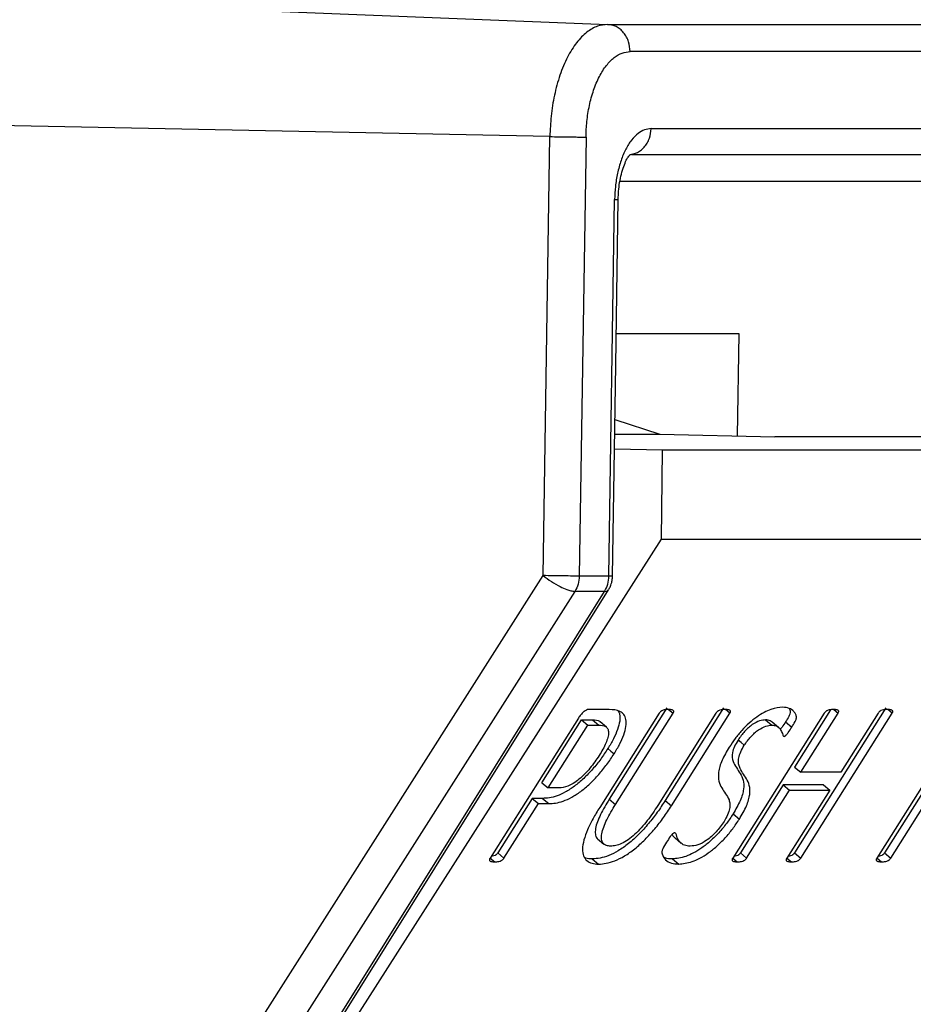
# Model space of a CAD drawing. Header units: millimetres. Extents: x 226 to 954, y 75 to 822.
# Tile 57 of 127: x 367 to 377, y 433 to 444. Entities that reach past the tile are written whole.
import ezdxf

# ---------------------------------------------------------------- set-up
doc = ezdxf.new("R2010")
doc.units = ezdxf.units.MM

msp = doc.modelspace()

# ---------------------------------------------------------------- linework, layer by layer
at = {"color": 179, "linetype": 'Continuous', "lineweight": 25}
for p, q in [((357.068, 444.321), (373.952, 443.64)), ((373.952, 443.64), (387.552, 443.64)), ((387.803, 443.335), (374.203, 443.335)), ((373.303, 442.381), (356.244, 442.721)), ((374.44, 442.47), (387.54, 442.47)), ((373.229, 437.452), (373.303, 442.381)), ((373.709, 442.376), (373.634, 437.446)), ((387.28, 442.176), (374.22, 442.176)), ((373.966, 437.446), (374.03, 441.676)), ((374.042, 439.816), (374.071, 441.676)), ((375.427, 440.168), (374.048, 440.168)), ((375.41, 439.02), (375.427, 440.168)), ((374.007, 437.447), (374.042, 439.816)), ((374.033, 439.206), (374.538, 439.038)), ((374.031, 439.038), (374.538, 439.038)), ((374.538, 439.038), (375.828, 439.011)), ((380.453, 439.011), (375.828, 439.011)), ((374.568, 438.861), (374.028, 438.872)), ((374.556, 437.861), (374.568, 438.861)), ((387.296, 438.861), (374.568, 438.861)), ((370.935, 432.187), (374.556, 437.861)), ((374.556, 437.861), (387.275, 437.861)), ((363.468, 422.112), (373.229, 437.452)), ((373.966, 437.446), (373.634, 437.446)), ((373.584, 437.275), (363.824, 421.936)), ((364.346, 421.936), (373.917, 437.275)), ((364.431, 422.018), (373.961, 437.292)), ((373.917, 437.275), (373.584, 437.275)), ((373.968, 435.949), (373.741, 435.949)), ((374.53, 435.907), (373.863, 434.85)), ((374.616, 435.966), (373.97, 434.942)), ((374.04, 434.883), (374.686, 435.907)), ((375.168, 435.907), (374.515, 434.871)), ((375.254, 435.966), (374.598, 434.926)), ((374.636, 435.949), (374.686, 435.907)), ((374.668, 434.867), (375.324, 435.907)), ((375.324, 435.907), (375.274, 435.949)), ((376.382, 435.907), (375.356, 434.28)), ((377.075, 435.966), (376.049, 434.339)), ((376.455, 435.946), (376.05, 435.303)), ((376.119, 434.28), (377.145, 435.907)), ((376.12, 435.244), (376.538, 435.908)), ((376.49, 435.949), (376.538, 435.908)), ((376.99, 435.908), (376.571, 435.244)), ((377.145, 435.907), (377.095, 435.949)), ((373.623, 435.852), (372.632, 434.28)), ((373.215, 435.127), (373.659, 435.832)), ((373.285, 435.068), (373.729, 435.773)), ((373.659, 435.832), (373.782, 435.832)), ((373.659, 435.832), (373.729, 435.773)), ((373.729, 435.773), (373.852, 435.773)), ((373.782, 435.832), (373.852, 435.773)), ((373.938, 435.752), (373.868, 435.81)), ((375.725, 435.832), (375.795, 435.773)), ((375.87, 435.748), (375.8, 435.807)), ((375.948, 435.809), (376.018, 435.75)), ((377.986, 435.807), (377.06, 434.339)), ((377.9, 435.748), (376.974, 434.28)), ((377.13, 434.28), (378.056, 435.748)), ((375.451, 435.577), (375.416, 435.606)), ((375.486, 435.547), (375.451, 435.577)), ((373.954, 435.509), (373.989, 435.479)), ((373.989, 435.479), (374.024, 435.45)), ((376.05, 435.303), (376.12, 435.244)), ((376.571, 435.244), (376.12, 435.244)), ((373.215, 435.127), (373.285, 435.068)), ((375.923, 435.102), (375.442, 434.339)), ((376.374, 435.102), (375.923, 435.102)), ((375.923, 435.102), (375.993, 435.043)), ((376.374, 435.102), (376.444, 435.043)), ((373.405, 435.068), (373.285, 435.068)), ((375.512, 434.28), (375.993, 435.043)), ((376.444, 435.043), (375.963, 434.28)), ((375.993, 435.043), (376.444, 435.043)), ((373.104, 434.951), (372.718, 434.339)), ((372.788, 434.28), (373.174, 434.892)), ((373.221, 434.951), (373.104, 434.951)), ((373.104, 434.951), (373.174, 434.892)), ((373.174, 434.892), (373.291, 434.892)), ((373.221, 434.951), (373.291, 434.892)), ((373.97, 434.942), (374.04, 434.883)), ((374.598, 434.926), (374.668, 434.867)), ((375.36, 434.777), (375.43, 434.718)), ((373.839, 434.497), (373.909, 434.438)), ((374.708, 434.505), (374.778, 434.446)), ((372.718, 434.339), (372.788, 434.28)), ((375.442, 434.339), (375.512, 434.28)), ((376.049, 434.339), (376.119, 434.28)), ((377.06, 434.339), (377.13, 434.28)), ((372.633, 434.28), (372.684, 434.238)), ((373.78, 434.272), (373.85, 434.213)), ((374.68, 434.272), (374.75, 434.213)), ((375.357, 434.28), (375.407, 434.238)), ((375.964, 434.281), (376.015, 434.238)), ((376.976, 434.28), (377.026, 434.238))]:
    msp.add_line(p, q, dxfattribs=at)
at = {"color": 8, "linetype": 'Continuous', "lineweight": 25}
msp.add_line((374.09, 441.881), (378.003, 441.881), dxfattribs=at)
at = {"color": 179, "linetype": 'Continuous', "lineweight": 25}
for points, knots in [([(373.952, 443.64), (373.914, 443.636), (373.834, 443.628), (373.716, 443.558), (373.601, 443.441), (373.498, 443.278), (373.413, 443.076), (373.352, 442.85), (373.313, 442.616), (373.307, 442.458), (373.303, 442.381)], [0, 0, 0, 0, 0.116516, 0.240012, 0.368642, 0.5, 0.631358, 0.759988, 0.883482, 1, 1, 1, 1]), ([(374.203, 443.335), (374.2, 443.372), (374.196, 443.43), (374.165, 443.5), (374.133, 443.548), (374.093, 443.588), (374.034, 443.627), (373.984, 443.635), (373.952, 443.64)], [0, 0, 0, 0, 0.239694, 0.368514, 0.499999, 0.631477, 0.760299, 1, 1, 1, 1]), ([(373.709, 442.376), (373.711, 442.434), (373.716, 442.555), (373.745, 442.733), (373.792, 442.905), (373.857, 443.059), (373.936, 443.184), (374.023, 443.272), (374.113, 443.325), (374.174, 443.332), (374.203, 443.335)], [0, 0, 0, 0, 0.116516, 0.240013, 0.368641, 0.5, 0.631357, 0.759987, 0.883485, 1, 1, 1, 1]), ([(374.44, 442.47), (374.415, 442.468), (374.365, 442.462), (374.291, 442.418), (374.218, 442.345), (374.153, 442.242), (374.1, 442.115), (374.061, 441.972), (374.037, 441.824), (374.032, 441.724), (374.03, 441.676)], [0, 0, 0, 0, 0.116517, 0.240011, 0.36864, 0.499998, 0.631358, 0.759991, 0.883486, 1, 1, 1, 1]), ([(373.303, 442.381), (373.338, 442.38), (373.391, 442.379), (373.469, 442.378), (373.53, 442.377), (373.586, 442.376), (373.653, 442.376), (373.686, 442.376), (373.709, 442.376)], [0, 0, 0, 0, 0.239691, 0.368507, 0.499997, 0.631478, 0.760301, 1, 1, 1, 1]), ([(374.071, 441.676), (374.072, 441.707), (374.074, 441.772), (374.086, 441.868), (374.106, 441.964), (374.132, 442.05), (374.162, 442.119), (374.19, 442.164), (374.214, 442.186), (374.223, 442.182), (374.227, 442.181)], [0, 0, 0, 0, 0.097929, 0.207793, 0.328473, 0.457876, 0.593033, 0.730524, 0.867039, 1, 1, 1, 1]), ([(373.229, 437.452), (373.258, 437.429), (373.318, 437.383), (373.414, 437.329), (373.487, 437.297), (373.544, 437.279), (373.57, 437.277), (373.584, 437.275)], [0, 0, 0, 0, 0.249574, 0.499154, 0.692925, 0.832397, 1, 1, 1, 1]), ([(373.634, 437.446), (373.611, 437.446), (373.564, 437.447), (373.456, 437.448), (373.337, 437.45), (373.265, 437.451), (373.229, 437.452)], [0, 0, 0, 0, 0.2499984, 0.5000041, 0.749998, 1, 1, 1, 1]), ([(373.634, 437.446), (373.631, 437.416), (373.626, 437.354), (373.598, 437.301), (373.584, 437.275)], [0, 0, 0, 0, 0.499998, 1, 1, 1, 1]), ([(373.917, 437.275), (373.931, 437.301), (373.959, 437.354), (373.964, 437.416), (373.966, 437.446)], [0, 0, 0, 0, 0.500002, 1, 1, 1, 1]), ([(373.96, 437.294), (373.963, 437.297), (373.975, 437.312), (373.986, 437.341), (373.997, 437.373), (374.002, 437.396), (374.004, 437.412), (374.005, 437.424), (374.006, 437.432), (374.006, 437.439), (374.007, 437.443), (374.007, 437.448), (374.007, 437.45), (374.007, 437.452)], [0, 0, 0, 0, 0.073735, 0.351797, 0.544029, 0.678417, 0.772914, 0.839517, 0.886558, 0.919794, 0.959907, 0.971646, 1, 1, 1, 1]), ([(373.741, 435.949), (373.732, 435.948), (373.715, 435.945), (373.687, 435.927), (373.665, 435.907), (373.644, 435.883), (373.632, 435.864), (373.623, 435.852)], [0, 0, 0, 0, 0.24956, 0.499281, 0.624333, 0.75002, 1, 1, 1, 1]), ([(374.071, 435.93), (374.077, 435.919), (374.092, 435.89), (374.091, 435.821), (374.066, 435.726), (374.02, 435.619), (373.976, 435.545), (373.954, 435.509)], [0, 0, 0, 0, 0.136789, 0.352485, 0.568166, 0.784032, 1, 1, 1, 1]), ([(374.024, 435.45), (374.046, 435.487), (374.09, 435.56), (374.136, 435.667), (374.161, 435.762), (374.16, 435.839), (374.136, 435.895), (374.078, 435.942), (374.012, 435.946), (373.968, 435.949)], [0, 0, 0, 0, 0.125078, 0.2501, 0.37501, 0.499934, 0.62499, 0.750001, 1, 1, 1, 1]), ([(374.635, 435.949), (374.619, 435.948), (374.596, 435.947), (374.567, 435.939), (374.552, 435.931), (374.544, 435.925), (374.536, 435.916), (374.532, 435.91), (374.53, 435.907)], [0, 0, 0, 0, 0.499786, 0.749656, 0.812307, 0.874852, 0.937429, 1, 1, 1, 1]), ([(374.686, 435.907), (374.687, 435.91), (374.691, 435.916), (374.694, 435.924), (374.694, 435.931), (374.69, 435.939), (374.67, 435.947), (374.649, 435.948), (374.635, 435.949)], [0, 0, 0, 0, 0.062582, 0.125102, 0.187777, 0.250241, 0.500113, 1, 1, 1, 1]), ([(375.273, 435.949), (375.257, 435.948), (375.234, 435.947), (375.205, 435.939), (375.19, 435.931), (375.182, 435.925), (375.174, 435.916), (375.17, 435.91), (375.168, 435.907)], [0, 0, 0, 0, 0.4998094, 0.74965, 0.8123019, 0.8748469, 0.9374248, 1, 1, 1, 1]), ([(375.324, 435.907), (375.325, 435.91), (375.329, 435.916), (375.331, 435.924), (375.331, 435.93), (375.327, 435.939), (375.308, 435.947), (375.287, 435.948), (375.273, 435.949)], [0, 0, 0, 0, 0.062658, 0.125066, 0.187898, 0.250351, 0.500169, 1, 1, 1, 1]), ([(375.918, 435.974), (375.876, 435.97), (375.812, 435.963), (375.708, 435.918), (375.626, 435.867), (375.54, 435.798), (375.457, 435.715), (375.38, 435.622), (375.338, 435.558), (375.317, 435.526)], [0, 0, 0, 0, 0.249746, 0.374877, 0.499936, 0.624919, 0.749922, 0.874923, 1, 1, 1, 1]), ([(376.018, 435.75), (376.031, 435.771), (376.051, 435.802), (376.071, 435.844), (376.072, 435.875), (376.06, 435.901), (376.035, 435.936), (375.991, 435.966), (375.942, 435.971), (375.918, 435.974)], [0, 0, 0, 0, 0.125072, 0.187397, 0.249756, 0.37469, 0.499831, 0.749943, 1, 1, 1, 1]), ([(375.989, 435.961), (375.989, 435.96), (375.996, 435.951), (376.002, 435.934), (376.001, 435.903), (375.981, 435.861), (375.961, 435.83), (375.948, 435.809)], [0, 0, 0, 0, 0.018633, 0.34585, 0.509183, 0.672425, 1, 1, 1, 1]), ([(376.486, 435.949), (376.471, 435.948), (376.448, 435.947), (376.419, 435.939), (376.404, 435.931), (376.396, 435.924), (376.388, 435.916), (376.384, 435.91), (376.382, 435.907)], [0, 0, 0, 0, 0.499827, 0.749622, 0.812297, 0.874845, 0.937427, 1, 1, 1, 1]), ([(376.538, 435.908), (376.54, 435.911), (376.544, 435.917), (376.546, 435.925), (376.546, 435.932), (376.541, 435.94), (376.522, 435.947), (376.501, 435.948), (376.486, 435.949)], [0, 0, 0, 0, 0.062584, 0.12507, 0.18777, 0.250111, 0.500154, 1, 1, 1, 1]), ([(377.094, 435.949), (377.079, 435.948), (377.056, 435.947), (377.027, 435.94), (377.012, 435.932), (377.004, 435.925), (376.996, 435.917), (376.992, 435.911), (376.99, 435.908)], [0, 0, 0, 0, 0.4998056, 0.7497284, 0.8122775, 0.8748991, 0.9374368, 1, 1, 1, 1]), ([(377.145, 435.907), (377.146, 435.91), (377.15, 435.916), (377.153, 435.924), (377.153, 435.931), (377.148, 435.939), (377.129, 435.947), (377.108, 435.948), (377.094, 435.949)], [0, 0, 0, 0, 0.06257, 0.125151, 0.187744, 0.250333, 0.500182, 1, 1, 1, 1]), ([(373.782, 435.832), (373.812, 435.832), (373.847, 435.833), (373.864, 435.811), (373.867, 435.808)], [0, 0, 0, 0, 0.86598, 1, 1, 1, 1]), ([(373.852, 435.773), (373.881, 435.772), (373.924, 435.77), (373.955, 435.734), (373.965, 435.693), (373.956, 435.636), (373.927, 435.55), (373.885, 435.479), (373.857, 435.432)], [0, 0, 0, 0, 0.250148, 0.37516, 0.500151, 0.625236, 0.750369, 1, 1, 1, 1]), ([(375.725, 435.832), (375.703, 435.83), (375.66, 435.826), (375.59, 435.791), (375.532, 435.746), (375.474, 435.689), (375.439, 435.639), (375.416, 435.606)], [0, 0, 0, 0, 0.250168, 0.499932, 0.625226, 0.750596, 1, 1, 1, 1]), ([(375.486, 435.547), (375.509, 435.58), (375.544, 435.63), (375.602, 435.687), (375.66, 435.732), (375.73, 435.767), (375.773, 435.771), (375.795, 435.773)], [0, 0, 0, 0, 0.249407, 0.374773, 0.500073, 0.749829, 1, 1, 1, 1]), ([(375.798, 435.805), (375.792, 435.811), (375.774, 435.829), (375.744, 435.831), (375.725, 435.832)], [0, 0, 0, 0, 0.370532, 1, 1, 1, 1]), ([(375.795, 435.773), (375.813, 435.771), (375.85, 435.768), (375.885, 435.736), (375.905, 435.699), (375.916, 435.67), (375.922, 435.653), (375.929, 435.649), (375.932, 435.647)], [0, 0, 0, 0, 0.249882, 0.499914, 0.750078, 0.875231, 0.937779, 1, 1, 1, 1]), ([(375.948, 435.809), (375.936, 435.789), (375.918, 435.76), (375.896, 435.733), (375.889, 435.724)], [0, 0, 0, 0, 0.68813, 1, 1, 1, 1]), ([(375.932, 435.647), (375.934, 435.647), (375.937, 435.648), (375.944, 435.651), (375.95, 435.657), (375.963, 435.669), (375.987, 435.701), (376.006, 435.73), (376.018, 435.75)], [0, 0, 0, 0, 0.062853, 0.124868, 0.18807, 0.250316, 0.500151, 1, 1, 1, 1]), ([(375.416, 435.606), (375.401, 435.581), (375.371, 435.531), (375.344, 435.441), (375.355, 435.361), (375.397, 435.296), (375.44, 435.231), (375.477, 435.16), (375.484, 435.061), (375.448, 434.927), (375.389, 434.827), (375.36, 434.777)], [0, 0, 0, 0, 0.062481, 0.124913, 0.249556, 0.374818, 0.50015, 0.62545, 0.750423, 0.875161, 1, 1, 1, 1]), ([(375.43, 434.718), (375.459, 434.768), (375.518, 434.868), (375.554, 435.002), (375.547, 435.101), (375.51, 435.172), (375.467, 435.237), (375.432, 435.291), (375.419, 435.35), (375.421, 435.404), (375.441, 435.472), (375.471, 435.522), (375.486, 435.547)], [0, 0, 0, 0, 0.124769, 0.249435, 0.374337, 0.499565, 0.624824, 0.750014, 0.812621, 0.875158, 0.937554, 1, 1, 1, 1]), ([(373.954, 435.509), (373.928, 435.469), (373.876, 435.391), (373.784, 435.277), (373.684, 435.172), (373.579, 435.084), (373.477, 435.019), (373.382, 434.976), (373.296, 434.954), (373.246, 434.952), (373.221, 434.951)], [0, 0, 0, 0, 0.12507, 0.250056, 0.374976, 0.499887, 0.624812, 0.74982, 0.874892, 1, 1, 1, 1]), ([(373.291, 434.892), (373.316, 434.893), (373.366, 434.895), (373.452, 434.917), (373.547, 434.96), (373.649, 435.025), (373.754, 435.113), (373.854, 435.218), (373.946, 435.332), (373.998, 435.41), (374.024, 435.45)], [0, 0, 0, 0, 0.125103, 0.25018, 0.375181, 0.500113, 0.625021, 0.749943, 0.874929, 1, 1, 1, 1]), ([(373.857, 435.432), (373.824, 435.384), (373.775, 435.311), (373.694, 435.222), (373.63, 435.163), (373.566, 435.117), (373.485, 435.075), (373.437, 435.071), (373.405, 435.068)], [0, 0, 0, 0, 0.2497393, 0.3749301, 0.5000463, 0.6251295, 0.7502957, 1, 1, 1, 1]), ([(375.317, 435.526), (375.287, 435.476), (375.228, 435.375), (375.191, 435.241), (375.196, 435.139), (375.232, 435.067), (375.276, 435.003), (375.312, 434.949), (375.326, 434.891), (375.323, 434.836), (375.303, 434.768), (375.273, 434.718), (375.258, 434.693)], [0, 0, 0, 0, 0.124779, 0.249492, 0.374412, 0.49959, 0.624827, 0.750019, 0.812639, 0.875151, 0.937539, 1, 1, 1, 1]), ([(374.598, 434.926), (374.569, 434.882), (374.512, 434.795), (374.412, 434.666), (374.303, 434.546), (374.187, 434.44), (374.07, 434.359), (373.962, 434.305), (373.864, 434.277), (373.808, 434.273), (373.78, 434.272)], [0, 0, 0, 0, 0.125082, 0.250111, 0.375093, 0.499994, 0.624887, 0.74986, 0.874909, 1, 1, 1, 1]), ([(373.97, 434.942), (373.935, 434.884), (373.883, 434.797), (373.835, 434.686), (373.813, 434.61), (373.811, 434.548), (373.822, 434.511), (373.838, 434.501), (373.841, 434.499)], [0, 0, 0, 0, 0.319419, 0.479316, 0.63911, 0.798798, 0.958449, 1, 1, 1, 1]), ([(373.986, 434.414), (373.969, 434.416), (373.935, 434.418), (373.899, 434.443), (373.88, 434.488), (373.883, 434.551), (373.905, 434.628), (373.953, 434.738), (374.005, 434.825), (374.04, 434.883)], [0, 0, 0, 0, 0.125107, 0.250098, 0.37501, 0.499951, 0.624974, 0.750082, 1, 1, 1, 1]), ([(373.863, 434.85), (373.837, 434.807), (373.786, 434.723), (373.724, 434.598), (373.682, 434.481), (373.665, 434.379), (373.678, 434.3), (373.716, 434.248), (373.774, 434.218), (373.825, 434.214), (373.85, 434.213)], [0, 0, 0, 0, 0.125082, 0.250124, 0.375118, 0.50002, 0.624914, 0.749866, 0.87491, 1, 1, 1, 1]), ([(373.85, 434.213), (373.878, 434.214), (373.934, 434.218), (374.032, 434.246), (374.14, 434.3), (374.257, 434.381), (374.373, 434.487), (374.482, 434.607), (374.582, 434.736), (374.639, 434.823), (374.668, 434.867)], [0, 0, 0, 0, 0.125091, 0.25014, 0.375113, 0.500003, 0.624907, 0.74989, 0.874918, 1, 1, 1, 1]), ([(374.515, 434.871), (374.477, 434.814), (374.421, 434.729), (374.33, 434.62), (374.256, 434.545), (374.18, 434.483), (374.107, 434.441), (374.041, 434.418), (374.004, 434.415), (373.986, 434.414)], [0, 0, 0, 0, 0.249861, 0.374967, 0.499992, 0.624924, 0.749854, 0.874869, 1, 1, 1, 1]), ([(375.36, 434.777), (375.336, 434.741), (375.288, 434.668), (375.201, 434.564), (375.107, 434.47), (375.01, 434.393), (374.916, 434.336), (374.829, 434.297), (374.749, 434.275), (374.703, 434.273), (374.68, 434.272)], [0, 0, 0, 0, 0.125025, 0.249983, 0.374915, 0.499852, 0.624835, 0.749839, 0.874907, 1, 1, 1, 1]), ([(374.75, 434.213), (374.798, 434.218), (374.87, 434.225), (374.987, 434.277), (375.08, 434.334), (375.177, 434.412), (375.271, 434.505), (375.358, 434.609), (375.406, 434.682), (375.43, 434.718)], [0, 0, 0, 0, 0.249708, 0.374785, 0.499843, 0.624856, 0.749867, 0.874901, 1, 1, 1, 1]), ([(375.258, 434.693), (375.23, 434.652), (375.188, 434.591), (375.117, 434.521), (375.045, 434.465), (374.959, 434.422), (374.905, 434.417), (374.879, 434.414)], [0, 0, 0, 0, 0.249318, 0.374586, 0.499867, 0.749593, 1, 1, 1, 1]), ([(374.705, 434.565), (374.704, 434.565), (374.7, 434.565), (374.694, 434.562), (374.687, 434.557), (374.678, 434.549), (374.667, 434.537), (374.643, 434.506), (374.626, 434.48), (374.613, 434.459)], [0, 0, 0, 0, 0.062613, 0.125137, 0.18777, 0.250454, 0.375167, 0.500498, 1, 1, 1, 1]), ([(374.676, 434.547), (374.682, 434.536), (374.69, 434.52), (374.705, 434.51), (374.71, 434.507)], [0, 0, 0, 0, 0.666139, 1, 1, 1, 1]), ([(374.879, 434.414), (374.855, 434.416), (374.809, 434.419), (374.764, 434.457), (374.736, 434.498), (374.724, 434.535), (374.719, 434.558), (374.71, 434.563), (374.705, 434.565)], [0, 0, 0, 0, 0.250026, 0.500022, 0.750174, 0.875314, 0.937859, 1, 1, 1, 1]), ([(374.613, 434.459), (374.597, 434.434), (374.574, 434.397), (374.559, 434.352), (374.566, 434.305), (374.6, 434.259), (374.663, 434.219), (374.721, 434.215), (374.75, 434.213)], [0, 0, 0, 0, 0.124951, 0.187354, 0.249755, 0.49951, 0.749758, 1, 1, 1, 1]), ([(372.718, 434.339), (372.716, 434.336), (372.712, 434.33), (372.704, 434.322), (372.696, 434.315), (372.68, 434.306), (372.663, 434.302), (372.65, 434.301), (372.645, 434.3)], [0, 0, 0, 0, 0.093611, 0.186871, 0.280672, 0.374027, 0.747262, 1, 1, 1, 1]), ([(375.442, 434.339), (375.44, 434.336), (375.436, 434.33), (375.428, 434.322), (375.42, 434.315), (375.404, 434.307), (375.387, 434.301), (375.374, 434.301), (375.369, 434.3)], [0, 0, 0, 0, 0.0932807, 0.1865093, 0.2798495, 0.37311, 0.7457598, 1, 1, 1, 1]), ([(376.049, 434.339), (376.046, 434.336), (376.042, 434.33), (376.035, 434.322), (376.027, 434.315), (376.011, 434.306), (375.994, 434.302), (375.981, 434.301), (375.976, 434.3)], [0, 0, 0, 0, 0.092862, 0.185769, 0.278493, 0.371681, 0.742348, 1, 1, 1, 1]), ([(377.06, 434.339), (377.058, 434.336), (377.054, 434.33), (377.046, 434.321), (377.038, 434.315), (377.023, 434.306), (377.005, 434.302), (376.992, 434.301), (376.987, 434.3)], [0, 0, 0, 0, 0.093421, 0.186886, 0.280348, 0.373839, 0.747078, 1, 1, 1, 1]), ([(372.632, 434.28), (372.631, 434.277), (372.627, 434.271), (372.624, 434.263), (372.624, 434.256), (372.628, 434.247), (372.648, 434.24), (372.669, 434.239), (372.684, 434.238)], [0, 0, 0, 0, 0.062576, 0.125215, 0.187688, 0.250519, 0.50026, 1, 1, 1, 1]), ([(372.684, 434.238), (372.699, 434.239), (372.722, 434.24), (372.75, 434.247), (372.766, 434.256), (372.774, 434.263), (372.782, 434.271), (372.786, 434.277), (372.788, 434.28)], [0, 0, 0, 0, 0.499762, 0.749612, 0.812105, 0.874912, 0.937326, 1, 1, 1, 1]), ([(373.78, 434.272), (373.754, 434.272), (373.721, 434.272), (373.698, 434.285), (373.694, 434.287)], [0, 0, 0, 0, 0.816056, 1, 1, 1, 1]), ([(374.68, 434.272), (374.649, 434.272), (374.614, 434.272), (374.59, 434.288), (374.587, 434.29)], [0, 0, 0, 0, 0.866386, 1, 1, 1, 1]), ([(375.356, 434.28), (375.354, 434.277), (375.351, 434.271), (375.348, 434.263), (375.348, 434.256), (375.352, 434.247), (375.372, 434.241), (375.393, 434.239), (375.407, 434.238)], [0, 0, 0, 0, 0.062593, 0.12521, 0.18768, 0.250529, 0.500255, 1, 1, 1, 1]), ([(375.407, 434.238), (375.423, 434.239), (375.446, 434.24), (375.474, 434.248), (375.49, 434.256), (375.498, 434.263), (375.506, 434.271), (375.51, 434.277), (375.512, 434.28)], [0, 0, 0, 0, 0.49976, 0.749725, 0.812274, 0.874877, 0.937429, 1, 1, 1, 1]), ([(375.963, 434.28), (375.961, 434.277), (375.958, 434.271), (375.955, 434.263), (375.955, 434.256), (375.959, 434.248), (375.979, 434.24), (376, 434.239), (376.015, 434.238)], [0, 0, 0, 0, 0.062568, 0.125182, 0.187682, 0.250465, 0.50027, 1, 1, 1, 1]), ([(376.015, 434.238), (376.03, 434.239), (376.053, 434.24), (376.081, 434.247), (376.097, 434.256), (376.105, 434.263), (376.112, 434.271), (376.116, 434.277), (376.119, 434.28)], [0, 0, 0, 0, 0.499704, 0.749508, 0.81231, 0.8748, 0.937414, 1, 1, 1, 1]), ([(376.974, 434.28), (376.973, 434.277), (376.969, 434.271), (376.966, 434.262), (376.966, 434.256), (376.971, 434.247), (376.991, 434.241), (377.012, 434.239), (377.026, 434.238)], [0, 0, 0, 0, 0.0625725, 0.1251922, 0.187688, 0.2505266, 0.500271, 1, 1, 1, 1]), ([(377.026, 434.238), (377.041, 434.239), (377.064, 434.24), (377.093, 434.247), (377.108, 434.256), (377.116, 434.262), (377.124, 434.271), (377.128, 434.277), (377.13, 434.28)], [0, 0, 0, 0, 0.499707, 0.749662, 0.812268, 0.874847, 0.937437, 1, 1, 1, 1])]:
    msp.add_open_spline(points, degree=3, knots=knots, dxfattribs=at)
at = {"color": 8, "linetype": 'Continuous', "lineweight": 25}
for points, knots in [([(374.23, 442.187), (374.245, 442.189), (374.278, 442.194), (374.322, 442.223), (374.363, 442.26), (374.397, 442.307), (374.43, 442.376), (374.436, 442.433), (374.44, 442.47)], [0, 0, 0, 0, 0.129125, 0.27668, 0.42728, 0.577889, 0.725449, 1, 1, 1, 1]), ([(374.03, 441.676), (374.046, 441.676), (374.068, 441.676), (374.069, 441.676), (374.069, 441.676)], [0, 0, 0, 0, 0.727913, 1, 1, 1, 1]), ([(374.002, 437.447), (374.003, 437.447), (374.009, 437.447), (373.984, 437.446), (373.966, 437.446)], [0, 0, 0, 0, 0.257756, 1, 1, 1, 1]), ([(373.917, 437.275), (373.929, 437.276), (373.949, 437.278), (373.956, 437.289), (373.959, 437.293)], [0, 0, 0, 0, 0.612866, 1, 1, 1, 1])]:
    msp.add_open_spline(points, degree=3, knots=knots, dxfattribs=at)

doc.saveas('drawing.dxf')
